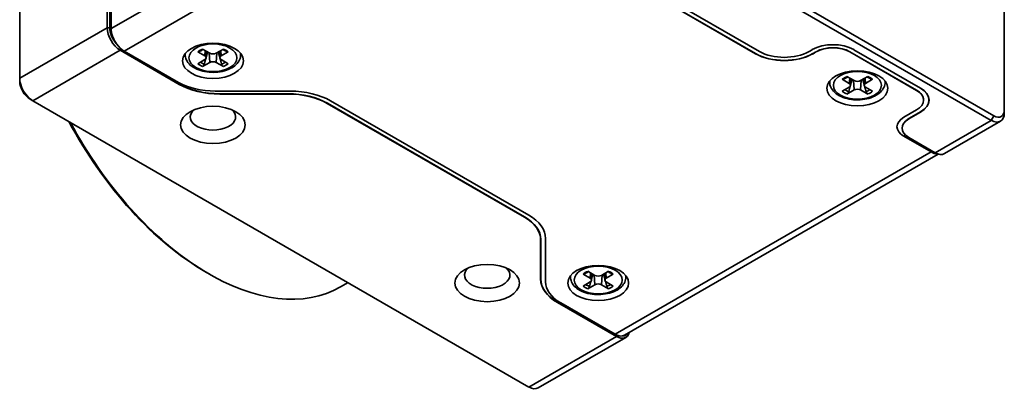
# Model space of a CAD drawing. Header units: millimetres. Extents: x 0 to 297, y 0 to 210.
# Tile 24 of 27: x 228 to 254, y 154 to 164. Entities that reach past the tile are written whole.
import ezdxf

# ---------------------------------------------------------------- set-up
doc = ezdxf.new("R2010")
doc.units = ezdxf.units.MM
doc.header["$LTSCALE"] = 0.5
doc.layers.add('Sichtbar (ISO)', color=7, linetype='Continuous', lineweight=35)
doc.layers.add('Sichtbar schmal (ISO)', color=7, linetype='Continuous', lineweight=35)

msp = doc.modelspace()

# ---------------------------------------------------------------- linework, layer by layer
at = {"layer": 'Sichtbar (ISO)'}
for p, q in [((230.072, 175.69), (230.072, 164.259)), ((230.143, 164.259), (230.143, 175.69)), ((227.703, 162.892), (227.703, 174.323)), ((254.361, 173.465), (254.361, 162.034)), ((254.079, 161.871), (240.644, 169.628)), ((240.573, 169.505), (254.008, 161.748)), ((230.178, 164.239), (230.178, 166.056)), ((247.626, 163.559), (243.702, 165.825)), ((247.626, 163.555), (243.702, 165.821)), ((247.732, 163.616), (243.808, 165.882)), ((230.426, 163.647), (232.025, 162.724)), ((232.029, 162.73), (230.5, 163.612)), ((232.005, 162.776), (230.532, 163.626)), ((232.186, 163.524), (232.186, 163.56)), ((232.528, 163.606), (232.716, 163.493)), ((232.849, 163.57), (232.654, 163.678)), ((232.751, 163.438), (232.77, 163.614)), ((233.218, 163.678), (233.023, 163.57)), ((233.121, 163.438), (233.102, 163.614)), ((233.156, 163.493), (233.344, 163.606)), ((233.686, 163.524), (233.686, 163.56)), ((249.157, 163.663), (249.076, 163.616)), ((249.263, 163.606), (249.182, 163.559)), ((249.263, 163.602), (249.182, 163.555)), ((251.986, 162.565), (250.182, 163.606)), ((251.986, 162.561), (250.182, 163.602)), ((252.092, 162.622), (250.288, 163.663)), ((232.716, 163.393), (232.528, 163.28)), ((232.654, 163.207), (232.849, 163.316)), ((233.023, 163.316), (233.218, 163.207)), ((233.344, 163.28), (233.156, 163.393)), ((227.703, 162.81), (227.703, 162.892)), ((250.297, 162.824), (250.102, 162.933)), ((250.666, 162.933), (250.471, 162.824)), ((249.634, 162.779), (249.634, 162.814)), ((249.976, 162.861), (250.164, 162.748)), ((250.164, 162.648), (249.976, 162.535)), ((250.199, 162.693), (250.218, 162.869)), ((250.569, 162.693), (250.55, 162.869)), ((250.604, 162.748), (250.792, 162.861)), ((250.792, 162.535), (250.604, 162.648)), ((251.134, 162.779), (251.134, 162.814)), ((232.995, 162.539), (235.026, 162.539)), ((234.969, 162.468), (233.121, 162.468)), ((233.121, 162.461), (234.969, 162.461)), ((250.102, 162.462), (250.297, 162.571)), ((250.471, 162.571), (250.666, 162.462)), ((227.986, 162.32), (228.057, 162.279)), ((241.492, 154.522), (228.057, 162.279)), ((236.03, 162.208), (241.368, 159.125)), ((241.372, 159.132), (236.033, 162.214)), ((236.122, 162.277), (241.489, 159.179)), ((252.176, 162.3), (252.176, 162.296)), ((251.639, 161.83), (251.986, 162.03)), ((252.088, 161.975), (251.777, 161.795)), ((251.78, 161.789), (252.092, 161.969)), ((254.361, 161.953), (254.361, 162.034)), ((254.258, 161.724), (252.738, 160.846)), ((252.381, 160.895), (251.639, 161.324)), ((252.381, 160.891), (251.639, 161.32)), ((251.78, 161.279), (251.777, 161.281)), ((252.488, 160.871), (251.78, 161.279)), ((244.075, 155.927), (252.574, 160.833)), ((241.808, 158.513), (241.808, 157.446)), ((241.813, 157.45), (241.813, 158.517)), ((241.942, 158.546), (241.942, 157.373)), ((232.759, 157.627), (232.83, 157.586)), ((242.958, 157.584), (243.146, 157.471)), ((243.279, 157.548), (243.084, 157.657)), ((243.181, 157.417), (243.2, 157.592)), ((243.648, 157.657), (243.453, 157.548)), ((243.551, 157.417), (243.532, 157.592)), ((243.586, 157.471), (243.774, 157.584)), ((236.594, 157.351), (236.391, 157.234)), ((242.616, 157.503), (242.616, 157.538)), ((243.146, 157.371), (242.958, 157.258)), ((243.084, 157.185), (243.279, 157.294)), ((243.453, 157.294), (243.648, 157.185)), ((243.774, 157.258), (243.586, 157.371)), ((244.116, 157.503), (244.116, 157.538)), ((242.262, 156.813), (243.861, 155.89)), ((243.794, 155.937), (242.265, 156.82)), ((243.825, 155.951), (242.353, 156.802)), ((241.742, 154.498), (244.111, 155.865))]:
    msp.add_line(p, q, dxfattribs=at)
for centre, major_axis, start_param, end_param in [((230.426, 164.055), (0.25, -0.433), 3.926991, 5.497787), ((230.461, 164.076), (-0.225, 0.39), 0.785398, 1.926419), ((230.532, 164.035), (0.25, -0.433), 3.926991, 4.885183), ((230.532, 164.035), (0.25, -0.433), 4.885183, 5.497787), ((249.723, 163.337), (-0.8, 0), 3.926991, 5.497787), ((249.723, 163.341), (-0.65, 0), 3.926991, 5.497787), ((249.723, 163.337), (-0.65, 0), 3.926991, 5.497787), ((230.677, 163.918), (-0.177, -0.306), 5.871668, 6.283185), ((232.626, 163.443), (0.125, 0), 5.51524, 7.05113), ((232.936, 163.621), (-0.125, 0), 0.802851, 2.338741), ((233.246, 163.443), (-0.125, 0), 5.51524, 7.05113), ((248.404, 164.008), (-1.1, 0), 0.785398, 2.356194), ((248.404, 164.004), (-1.1, 0), 0.785398, 2.356194), ((248.404, 164.004), (-0.95, 0), 0.785398, 2.356194), ((232.936, 163.264), (0.125, 0), 0.802851, 2.338741), ((228.057, 162.687), (-0.25, 0.433), 0.785398, 2.356194), ((227.986, 162.647), (0.2, -0.346), 3.926991, 5.497787), ((232.995, 163.348), (1.4, 0), 3.926991, 4.712389), ((233.121, 163.356), (1.55, 0), 3.926991, 4.712389), ((233.121, 163.36), (-1.545, 0), 0.785398, 1.570796), ((250.074, 162.698), (0.125, 0), 5.51524, 7.05113), ((250.384, 162.876), (-0.125, 0), 0.802851, 2.338741), ((250.693, 162.698), (-0.125, 0), 5.51524, 7.05113), ((251.526, 162.3), (0.795, 0), 5.497787, 7.068583), ((251.526, 162.296), (0.8, 0), 5.497787, 7.068583), ((234.969, 161.599), (-1.505, 0), 3.926991, 4.712389), ((234.969, 161.595), (1.5, 0), 0.785398, 1.570796), ((235.026, 161.644), (1.55, 0), 0.785398, 1.570796), ((250.384, 162.519), (0.125, 0), 0.802851, 2.338741), ((251.526, 162.3), (0.65, 0), 0, 0.785398), ((251.526, 162.296), (0.65, 0), 5.497787, 7.068583), ((232.936, 161.839), (0.615, 0), 2.550303, 6.874475), ((252.081, 161.575), (-0.625, 0), 5.497787, 7.068583), ((254.008, 162.157), (0.25, -0.433), 5.497787, 7.068583), ((254.079, 162.198), (0.2, -0.346), 5.497787, 7.068583), ((232.759, 163.361), (3.511, -6.082), 4.650684, 5.497787), ((232.83, 163.402), (3.561, -6.168), 4.657032, 6.283185), ((252.081, 161.579), (-0.625, 0), 0.005657, 0.785398), ((252.222, 161.538), (-0.63, 0), 5.497787, 7.068583), ((252.222, 161.534), (-0.625, 0), 5.497787, 7.068583), ((252.381, 161.099), (0.125, -0.217), 5.497787, 6.107172), ((252.381, 161.299), (0.25, -0.433), 5.497787, 5.978318), ((252.488, 161.279), (0.25, -0.433), 5.497787, 6.283185), ((240.392, 158.546), (1.55, 0), 0, 0.785398), ((240.308, 158.513), (1.5, 0), 0, 0.785398), ((240.308, 158.517), (1.505, 0), 0, 0.785398), ((240.361, 157.552), (0.615, 0), 2.550303, 6.874475), ((243.358, 157.446), (-1.55, 0), 0, 0.785398), ((243.358, 157.45), (-1.545, 0), 0, 0.785398), ((243.342, 157.373), (-1.4, 0), 0, 0.785398), ((243.056, 157.421), (0.125, 0), 5.51524, 7.05113), ((243.366, 157.6), (-0.125, 0), 0.802851, 2.338741), ((243.366, 157.242), (0.125, 0), 0.802851, 2.338741), ((243.675, 157.421), (-0.125, 0), 5.51524, 7.05113), ((243.825, 156.36), (0.25, -0.433), 5.497787, 6.110391), ((243.861, 156.298), (0.25, -0.433), 5.497787, 6.821491), ((243.896, 156.319), (0.225, -0.39), 5.927563, 6.587754), ((243.97, 156.243), (-0.177, -0.306), 0, 0.411517), ((243.825, 156.36), (0.25, -0.433), 6.110391, 6.283185), ((241.492, 154.931), (0.25, -0.433), 5.497787, 6.283185)]:
    msp.add_ellipse(centre, major_axis=major_axis, ratio=0.57735, start_param=start_param, end_param=end_param, dxfattribs=at)
for centre, major_axis in [((232.936, 163.361), (0.825, 0)), ((250.384, 162.616), (0.825, 0)), ((232.936, 161.626), (0.875, 0)), ((240.361, 157.339), (0.875, 0)), ((243.366, 157.339), (0.825, 0))]:
    msp.add_ellipse(centre, major_axis=major_axis, ratio=0.57735, dxfattribs=at)
for points in [[(230.444, 163.679), (230.442, 163.684), (230.44, 163.69), (230.438, 163.696)], [(243.885, 155.923), (243.883, 155.922), (243.881, 155.922), (243.879, 155.922)]]:
    msp.add_open_spline(points, degree=3, dxfattribs=at)
for points, knots in [([(233.686, 163.524), (233.686, 163.477), (233.675, 163.431), (233.634, 163.34), (233.602, 163.298), (233.518, 163.216), (233.463, 163.179), (233.337, 163.117), (233.264, 163.092), (233.112, 163.059), (233.032, 163.05), (232.872, 163.048), (232.792, 163.055), (232.639, 163.084), (232.565, 163.106), (232.432, 163.165), (232.372, 163.202), (232.275, 163.29), (232.237, 163.339), (232.196, 163.436), (232.186, 163.48), (232.186, 163.524)], [2.356194, 2.356194, 2.356194, 2.356194, 2.613278, 2.613278, 2.89503, 2.89503, 3.221992, 3.221992, 3.564879, 3.564879, 3.905057, 3.905057, 4.243189, 4.243189, 4.582908, 4.582908, 4.92581, 4.92581, 5.256303, 5.256303, 5.497787, 5.497787, 5.497787, 5.497787]), ([(232.571, 163.605), (232.57, 163.604), (232.568, 163.603), (232.562, 163.599), (232.555, 163.598), (232.542, 163.599), (232.534, 163.602), (232.528, 163.606)], [0.05423061, 0.05423061, 0.05423061, 0.05423061, 0.05595717, 0.05595717, 0.06156138, 0.06156138, 0.06725817, 0.06725817, 0.06725817, 0.06725817]), ([(232.571, 163.605), (232.577, 163.61), (232.583, 163.615), (232.596, 163.625), (232.603, 163.63), (232.618, 163.639), (232.626, 163.644), (232.642, 163.653), (232.651, 163.657), (232.665, 163.663), (232.669, 163.665), (232.674, 163.667)], [6.0812673, 6.0812673, 6.0812673, 6.0812673, 6.1614206, 6.1614206, 6.2415739, 6.2415739, 6.3217272, 6.3217272, 6.4018805, 6.4018805, 6.4430855, 6.4430855, 6.4430855, 6.4430855]), ([(233.198, 163.667), (233.203, 163.665), (233.207, 163.663), (233.221, 163.657), (233.23, 163.653), (233.246, 163.644), (233.254, 163.639), (233.269, 163.63), (233.276, 163.625), (233.289, 163.615), (233.295, 163.61), (233.301, 163.605)], [1.4108961, 1.4108961, 1.4108961, 1.4108961, 1.4521011, 1.4521011, 1.5322544, 1.5322544, 1.6124077, 1.6124077, 1.6925611, 1.6925611, 1.7727144, 1.7727144, 1.7727144, 1.7727144]), ([(233.344, 163.606), (233.338, 163.602), (233.33, 163.599), (233.317, 163.598), (233.311, 163.599), (233.304, 163.603), (233.302, 163.604), (233.301, 163.605)], [0.02255835, 0.02255835, 0.02255835, 0.02255835, 0.02825515, 0.02825515, 0.03385935, 0.03385935, 0.03558591, 0.03558591, 0.03558591, 0.03558591]), ([(232.7, 163.27), (232.698, 163.262), (232.695, 163.254), (232.687, 163.239), (232.681, 163.23), (232.669, 163.217), (232.661, 163.211), (232.654, 163.207)], [0.05146374, 0.05146374, 0.05146374, 0.05146374, 0.05595717, 0.05595717, 0.06156138, 0.06156138, 0.06725817, 0.06725817, 0.06725817, 0.06725817]), ([(233.218, 163.207), (233.211, 163.211), (233.204, 163.217), (233.191, 163.23), (233.185, 163.239), (233.177, 163.254), (233.174, 163.262), (233.172, 163.27)], [0.02255835, 0.02255835, 0.02255835, 0.02255835, 0.02825515, 0.02825515, 0.03385935, 0.03385935, 0.03835278, 0.03835278, 0.03835278, 0.03835278]), ([(250.019, 162.86), (250.025, 162.865), (250.031, 162.87), (250.044, 162.88), (250.051, 162.885), (250.066, 162.894), (250.074, 162.899), (250.09, 162.907), (250.099, 162.912), (250.113, 162.918), (250.117, 162.92), (250.122, 162.922)], [6.0812673, 6.0812673, 6.0812673, 6.0812673, 6.1614206, 6.1614206, 6.2415739, 6.2415739, 6.3217272, 6.3217272, 6.4018805, 6.4018805, 6.4430855, 6.4430855, 6.4430855, 6.4430855]), ([(250.646, 162.922), (250.651, 162.92), (250.655, 162.918), (250.669, 162.912), (250.678, 162.907), (250.694, 162.899), (250.702, 162.894), (250.717, 162.885), (250.724, 162.88), (250.737, 162.87), (250.743, 162.865), (250.749, 162.86)], [1.4108961, 1.4108961, 1.4108961, 1.4108961, 1.4521011, 1.4521011, 1.5322544, 1.5322544, 1.6124077, 1.6124077, 1.6925611, 1.6925611, 1.7727144, 1.7727144, 1.7727144, 1.7727144]), ([(251.134, 162.779), (251.134, 162.732), (251.123, 162.686), (251.082, 162.595), (251.05, 162.552), (250.966, 162.471), (250.911, 162.434), (250.784, 162.372), (250.712, 162.347), (250.56, 162.314), (250.48, 162.305), (250.32, 162.303), (250.24, 162.31), (250.086, 162.339), (250.013, 162.361), (249.88, 162.42), (249.82, 162.457), (249.723, 162.545), (249.685, 162.594), (249.643, 162.691), (249.634, 162.735), (249.634, 162.779)], [2.356194, 2.356194, 2.356194, 2.356194, 2.613278, 2.613278, 2.89503, 2.89503, 3.221992, 3.221992, 3.564879, 3.564879, 3.905057, 3.905057, 4.243189, 4.243189, 4.582908, 4.582908, 4.92581, 4.92581, 5.256303, 5.256303, 5.497787, 5.497787, 5.497787, 5.497787]), ([(250.019, 162.86), (250.018, 162.859), (250.016, 162.858), (250.009, 162.854), (250.003, 162.853), (249.99, 162.854), (249.982, 162.857), (249.976, 162.861)], [0.05423061, 0.05423061, 0.05423061, 0.05423061, 0.05595717, 0.05595717, 0.06156138, 0.06156138, 0.06725817, 0.06725817, 0.06725817, 0.06725817]), ([(250.792, 162.861), (250.786, 162.857), (250.778, 162.854), (250.765, 162.853), (250.758, 162.854), (250.752, 162.858), (250.75, 162.859), (250.749, 162.86)], [0.02255835, 0.02255835, 0.02255835, 0.02255835, 0.02825515, 0.02825515, 0.03385935, 0.03385935, 0.03558591, 0.03558591, 0.03558591, 0.03558591]), ([(250.148, 162.525), (250.146, 162.517), (250.143, 162.509), (250.135, 162.494), (250.128, 162.485), (250.116, 162.472), (250.108, 162.466), (250.102, 162.462)], [0.05146374, 0.05146374, 0.05146374, 0.05146374, 0.05595717, 0.05595717, 0.06156138, 0.06156138, 0.06725817, 0.06725817, 0.06725817, 0.06725817]), ([(250.666, 162.462), (250.659, 162.466), (250.651, 162.472), (250.639, 162.485), (250.633, 162.494), (250.625, 162.509), (250.622, 162.517), (250.62, 162.525)], [0.02255835, 0.02255835, 0.02255835, 0.02255835, 0.02825515, 0.02825515, 0.03385935, 0.03385935, 0.03835278, 0.03835278, 0.03835278, 0.03835278]), ([(243.001, 157.584), (242.999, 157.582), (242.998, 157.581), (242.991, 157.578), (242.985, 157.576), (242.972, 157.577), (242.964, 157.58), (242.958, 157.584)], [0.05423061, 0.05423061, 0.05423061, 0.05423061, 0.05595717, 0.05595717, 0.06156138, 0.06156138, 0.06725817, 0.06725817, 0.06725817, 0.06725817]), ([(243.001, 157.584), (243.007, 157.589), (243.013, 157.594), (243.026, 157.603), (243.033, 157.608), (243.048, 157.617), (243.056, 157.622), (243.072, 157.631), (243.081, 157.635), (243.095, 157.641), (243.099, 157.643), (243.104, 157.645)], [6.0812673, 6.0812673, 6.0812673, 6.0812673, 6.1614206, 6.1614206, 6.2415739, 6.2415739, 6.3217272, 6.3217272, 6.4018805, 6.4018805, 6.4430855, 6.4430855, 6.4430855, 6.4430855]), ([(243.628, 157.645), (243.632, 157.643), (243.637, 157.641), (243.651, 157.635), (243.659, 157.631), (243.676, 157.622), (243.684, 157.617), (243.699, 157.608), (243.706, 157.603), (243.719, 157.594), (243.725, 157.589), (243.731, 157.584)], [1.4108961, 1.4108961, 1.4108961, 1.4108961, 1.4521011, 1.4521011, 1.5322544, 1.5322544, 1.6124077, 1.6124077, 1.6925611, 1.6925611, 1.7727144, 1.7727144, 1.7727144, 1.7727144]), ([(243.774, 157.584), (243.768, 157.58), (243.76, 157.577), (243.747, 157.576), (243.74, 157.578), (243.734, 157.581), (243.732, 157.582), (243.731, 157.584)], [0.02255835, 0.02255835, 0.02255835, 0.02255835, 0.02825515, 0.02825515, 0.03385935, 0.03385935, 0.03558591, 0.03558591, 0.03558591, 0.03558591]), ([(244.116, 157.503), (244.116, 157.456), (244.105, 157.409), (244.064, 157.319), (244.032, 157.276), (243.948, 157.195), (243.893, 157.157), (243.766, 157.095), (243.694, 157.071), (243.542, 157.037), (243.462, 157.029), (243.302, 157.027), (243.222, 157.033), (243.068, 157.062), (242.995, 157.084), (242.862, 157.144), (242.802, 157.181), (242.705, 157.268), (242.667, 157.318), (242.625, 157.415), (242.616, 157.459), (242.616, 157.503)], [2.356194, 2.356194, 2.356194, 2.356194, 2.613278, 2.613278, 2.89503, 2.89503, 3.221992, 3.221992, 3.564879, 3.564879, 3.905057, 3.905057, 4.243189, 4.243189, 4.582908, 4.582908, 4.92581, 4.92581, 5.256303, 5.256303, 5.497787, 5.497787, 5.497787, 5.497787]), ([(243.13, 157.248), (243.128, 157.241), (243.125, 157.232), (243.117, 157.218), (243.11, 157.209), (243.098, 157.195), (243.09, 157.189), (243.084, 157.185)], [0.05146374, 0.05146374, 0.05146374, 0.05146374, 0.05595717, 0.05595717, 0.06156138, 0.06156138, 0.06725817, 0.06725817, 0.06725817, 0.06725817]), ([(243.648, 157.185), (243.641, 157.189), (243.633, 157.195), (243.621, 157.209), (243.615, 157.218), (243.607, 157.232), (243.604, 157.241), (243.602, 157.248)], [0.02255835, 0.02255835, 0.02255835, 0.02255835, 0.02825515, 0.02825515, 0.03385935, 0.03385935, 0.03835278, 0.03835278, 0.03835278, 0.03835278])]:
    msp.add_open_spline(points, degree=3, knots=knots, dxfattribs=at)
for points, weights in [([(232.754, 163.462), (232.775, 163.539), (232.793, 163.601)], [1.0382757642, 1.04491251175, 1.03898290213]), ([(233.08, 163.601), (233.097, 163.539), (233.118, 163.462)], [1.03898290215, 1.04491251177, 1.03827576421]), ([(232.7, 163.27), (232.722, 163.347), (232.74, 163.412)], [1.00901411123, 1.02474912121, 1.03292798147]), ([(233.132, 163.412), (233.15, 163.347), (233.172, 163.27)], [1.03292798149, 1.02474912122, 1.00901411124]), ([(250.148, 162.525), (250.17, 162.602), (250.188, 162.667)], [1.00901411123, 1.02474912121, 1.03292798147]), ([(250.202, 162.717), (250.223, 162.794), (250.24, 162.856)], [1.0382757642, 1.04491251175, 1.03898290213]), ([(250.527, 162.856), (250.545, 162.794), (250.566, 162.717)], [1.03898290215, 1.04491251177, 1.03827576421]), ([(250.58, 162.667), (250.598, 162.602), (250.62, 162.525)], [1.03292798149, 1.02474912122, 1.00901411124]), ([(243.184, 157.441), (243.205, 157.518), (243.222, 157.579)], [1.0382757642, 1.04491251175, 1.03898290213]), ([(243.509, 157.579), (243.527, 157.518), (243.548, 157.441)], [1.03898290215, 1.04491251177, 1.03827576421]), ([(243.13, 157.248), (243.152, 157.325), (243.17, 157.391)], [1.00901411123, 1.02474912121, 1.03292798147]), ([(243.562, 157.391), (243.58, 157.325), (243.602, 157.248)], [1.03292798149, 1.02474912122, 1.00901411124])]:
    msp.add_rational_spline(points, weights, degree=2, dxfattribs=at)
at = {"layer": 'Sichtbar schmal (ISO)'}
for p, q in [((238.701, 169.159), (230.178, 164.239)), ((230.532, 163.626), (239.088, 168.566)), ((230.072, 164.259), (227.703, 162.892)), ((230.072, 164.259), (230.143, 164.259)), ((228.057, 162.279), (230.426, 163.647)), ((230.426, 163.647), (230.444, 163.679)), ((230.5, 163.612), (230.528, 163.628)), ((232.716, 163.493), (232.727, 163.638)), ((232.849, 163.316), (232.83, 163.58)), ((233.023, 163.316), (233.042, 163.58)), ((233.156, 163.493), (233.145, 163.638)), ((247.626, 163.559), (247.626, 163.555)), ((249.182, 163.559), (249.182, 163.555)), ((249.263, 163.606), (249.263, 163.602)), ((250.182, 163.606), (250.182, 163.602)), ((250.164, 162.748), (250.175, 162.893)), ((250.604, 162.748), (250.593, 162.893)), ((232.025, 162.724), (232.029, 162.73)), ((250.297, 162.571), (250.278, 162.835)), ((250.471, 162.571), (250.49, 162.835)), ((233.121, 162.461), (233.121, 162.468)), ((234.969, 162.461), (234.969, 162.468)), ((251.986, 162.565), (251.986, 162.561)), ((236.03, 162.208), (236.033, 162.214)), ((252.088, 161.975), (252.092, 161.969)), ((254.008, 161.748), (254.079, 161.871)), ((251.777, 161.795), (251.78, 161.789)), ((254.008, 161.748), (252.488, 160.871)), ((251.639, 161.32), (251.639, 161.324)), ((252.381, 160.891), (243.825, 155.951)), ((252.413, 160.914), (252.381, 160.895)), ((241.368, 159.125), (241.372, 159.132)), ((241.808, 158.513), (241.813, 158.517)), ((243.146, 157.471), (243.157, 157.616)), ((243.279, 157.294), (243.26, 157.558)), ((243.453, 157.294), (243.472, 157.558)), ((243.586, 157.471), (243.575, 157.616)), ((241.808, 157.446), (241.813, 157.45)), ((242.262, 156.813), (242.265, 156.82)), ((243.822, 155.953), (243.794, 155.937)), ((243.861, 155.89), (241.492, 154.522)), ((243.861, 155.89), (243.879, 155.922))]:
    msp.add_line(p, q, dxfattribs=at)
for centre in [(232.936, 163.443), (250.384, 162.698), (243.366, 157.421)]:
    msp.add_ellipse(centre, major_axis=(0.65, 0), ratio=0.57735, dxfattribs=at)
for centre, major_axis, start_param, end_param in [((232.936, 163.524), (-0.75, 0), 6.193202, 6.283185), ((232.936, 163.443), (-0.496, 0), 5.317173, 5.678401), ((232.936, 163.443), (-0.496, 0), 3.746377, 4.107605), ((232.936, 163.524), (0.75, 0), 0, 0.089983), ((232.936, 163.443), (0.496, 0), 3.746377, 4.107605), ((232.936, 163.477), (-0.429, 0), 0.66997, 0.988812), ((232.936, 163.477), (-0.429, 0), 2.152781, 2.471623), ((232.936, 163.443), (0.496, 0), 5.317173, 5.678401), ((250.384, 162.698), (-0.496, 0), 5.317173, 5.678401), ((250.384, 162.698), (-0.496, 0), 3.746377, 4.107605), ((250.384, 162.779), (-0.75, 0), 6.193202, 6.283185), ((250.384, 162.779), (0.75, 0), 0, 0.089983), ((250.384, 162.698), (0.496, 0), 3.746377, 4.107605), ((250.384, 162.732), (-0.429, 0), 0.66997, 0.988812), ((250.384, 162.732), (-0.429, 0), 2.152781, 2.471623), ((250.384, 162.698), (0.496, 0), 5.317173, 5.678401), ((243.366, 157.421), (-0.496, 0), 5.317173, 5.678401), ((243.366, 157.421), (-0.496, 0), 3.746377, 4.107605), ((243.366, 157.503), (-0.75, 0), 6.193202, 6.283185), ((243.366, 157.455), (-0.429, 0), 0.66997, 0.988812), ((243.366, 157.455), (-0.429, 0), 2.152781, 2.471623), ((243.366, 157.503), (0.75, 0), 0, 0.089983), ((243.366, 157.421), (0.496, 0), 3.746377, 4.107605), ((243.366, 157.421), (0.496, 0), 5.317173, 5.678401)]:
    msp.add_ellipse(centre, major_axis=major_axis, ratio=0.57735, start_param=start_param, end_param=end_param, dxfattribs=at)

doc.saveas('drawing.dxf')
